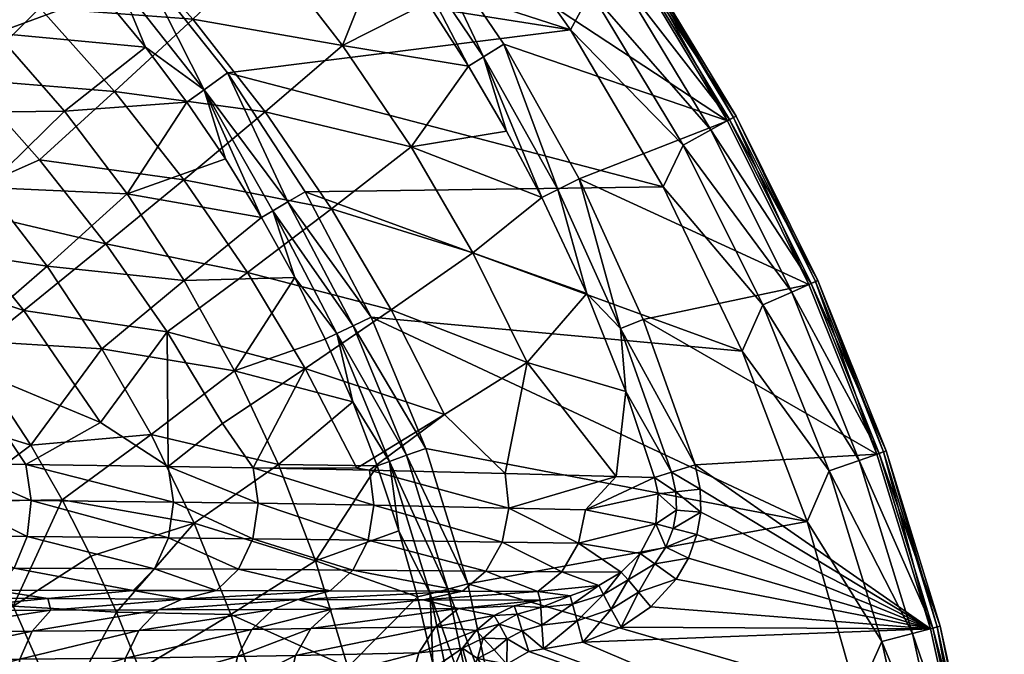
# Model space of a CAD drawing. Header units: millimetres. Extents: x -0.269 to 0.269, y -0.186 to 0.272.
# Tile 47 of 48: x 0.167 to 0.268, y 0.103 to 0.168. Entities that reach past the tile are written whole.
import ezdxf

# ---------------------------------------------------------------- set-up
doc = ezdxf.new("R2010")
doc.units = ezdxf.units.MM
doc.header["$MEASUREMENT"] = 0
doc.layers.add('Standard', color=7, linetype='Continuous')

msp = doc.modelspace()

# ---------------------------------------------------------------- meshes
at = {"layer": 'Standard'}
mesh = msp.add_polyface(dxfattribs=at)
corners = [(0.20705, 0.15542, -0.04199), (0.20004, 0.16581, -0.04224), (0.2129, 0.16369, -0.02737), (0.20872, 0.17018, -0.02735), (0.20427, 0.17647, -0.02733), (0.19236, 0.17571, -0.04242), (0.19956, 0.18258, -0.02731), (0.19212, 0.15901, -0.05734), (0.21652, 0.16593, -0.025), (0.22204, 0.15105, -0.02565), (0.21444, 0.16465, -0.02563), (0.20767, 0.17899, -0.025), (0.20573, 0.17755, -0.02562), (0.19776, 0.19126, -0.025), (0.19596, 0.18967, -0.02561), (0.21679, 0.15704, -0.0274), (0.23056, 0.17465, -0.024), (0.23031, 0.17448, -0.02471), (0.21957, 0.18988, -0.024), (0.21934, 0.1897, -0.02471), (0.22973, 0.1741, -0.025), (0.21878, 0.18926, -0.025), (0.24027, 0.15857, -0.024), (0.24001, 0.15843, -0.02471), (0.23939, 0.15809, -0.025), (0.24027, 0.15857, -0.01), (0.23056, 0.17465, -0.01), (0.21957, 0.18988, -0.01), (0.20285, 0.19996, -0.00076), (0.21471, 0.18606, -0.00076), (0.21727, 0.18807, -0.00293), (0.21897, 0.18941, -0.00617), (0.22992, 0.17423, -0.00617), (0.22812, 0.17303, -0.00293), (0.22541, 0.17124, -0.00076), (0.21256, 0.18261), (0.2396, 0.15821, -0.00617), (0.2377, 0.15716, -0.00293), (0.23486, 0.1556, -0.00076), (0.22335, 0.1674), (0.20051, 0.19685), (0.22423, 0.15216, -0.025), (0.16924, 0.18489)]
mesh.append_faces([[corners[k] for k in face] for face in [(0, 1, 2, 2), (1, 3, 2, 2), (1, 4, 3, 3), (1, 5, 4, 4), (5, 6, 4, 4), (7, 1, 0, 0), (8, 9, 10, 10), (8, 10, 11, 11), (11, 10, 12, 12), (11, 12, 13, 13), (13, 12, 14, 14), (10, 15, 2, 2), (10, 2, 12, 12), (12, 2, 3, 3), (12, 3, 4, 4), (12, 4, 14, 14), (14, 4, 6, 6), (16, 17, 18, 18), (17, 19, 18, 18), (17, 20, 19, 19), (20, 21, 19, 19), (22, 23, 16, 16), (23, 17, 16, 16), (23, 24, 17, 17), (24, 20, 17, 17), (25, 22, 26, 26), (26, 22, 16, 16), (26, 16, 27, 27), (27, 16, 18, 18), (28, 29, 30, 30), (27, 31, 26, 26), (31, 32, 26, 26), (31, 30, 32, 32), (30, 33, 32, 32), (30, 29, 33, 33), (29, 34, 33, 33), (29, 35, 34, 34), (26, 32, 25, 25), (32, 36, 25, 25), (32, 33, 36, 36), (33, 37, 36, 36), (33, 34, 37, 37), (34, 38, 37, 37), (34, 39, 38, 38), (29, 40, 35, 35), (34, 35, 39, 39), (21, 20, 13, 13), (20, 11, 13, 13), (20, 24, 11, 11), (24, 8, 11, 11), (24, 41, 8, 8), (35, 42, 39, 39)]])
mesh = msp.add_polyface(dxfattribs=at)
corners = [(0.15913, 0.19382, -0.05759), (0.16819, 0.18592, -0.05761), (0.15228, 0.18534, -0.07237), (0.16092, 0.17775, -0.0724), (0.17674, 0.17746, -0.05758), (0.16908, 0.16965, -0.07239), (0.18473, 0.16848, -0.05749), (0.17671, 0.16107, -0.07233), (0.19212, 0.15901, -0.05734), (0.19236, 0.17571, -0.04242), (0.18404, 0.18508, -0.04254), (0.19956, 0.18258, -0.02731), (0.1946, 0.18848, -0.0273), (0.18939, 0.19416, -0.02729), (0.20004, 0.16581, -0.04224), (0.17513, 0.19388, -0.0426), (0.16905, 0.15411, -0.08567), (0.16175, 0.16232, -0.08572), (0.15397, 0.17009, -0.08572), (0.14574, 0.17738, -0.08568), (0.19596, 0.18967, -0.02561), (0.16574, 0.18123, -0.00279), (0.16724, 0.1828, -0.00074), (0.16055, 0.18598, -0.00278), (0.15651, 0.19218, -0.00074), (0.16924, 0.18489), (0.1583, 0.19444), (0.17542, 0.17104, -0.00282), (0.17706, 0.17247, -0.00075), (0.17069, 0.17625, -0.0028), (0.17926, 0.17437), (0.18588, 0.16127, -0.00077), (0.17989, 0.16562, -0.00284), (0.18411, 0.16, -0.00287), (0.18826, 0.16299), (0.19444, 0.14979, -0.00035), (0.15515, 0.19048, -0.00278), (0.1716, 0.15907, -0.01925), (0.16461, 0.16707, -0.01925), (0.15707, 0.17456, -0.01926), (0.14902, 0.18152, -0.01926), (0.15691, 0.15889, -0.0354), (0.14969, 0.16606, -0.0354), (0.20051, 0.19685), (0.21256, 0.18261), (0.22335, 0.1674)]
mesh.append_faces([[corners[k] for k in face] for face in [(0, 1, 2, 2), (1, 3, 2, 2), (1, 4, 3, 3), (4, 5, 3, 3), (4, 6, 5, 5), (6, 7, 5, 5), (6, 8, 7, 7), (9, 10, 11, 11), (10, 12, 11, 11), (10, 13, 12, 12), (8, 6, 14, 14), (6, 9, 14, 14), (6, 4, 9, 9), (4, 10, 9, 9), (4, 1, 10, 10), (1, 15, 10, 10), (16, 17, 7, 7), (17, 5, 7, 7), (17, 18, 5, 5), (18, 3, 5, 5), (18, 19, 3, 3), (20, 11, 12, 12), (21, 22, 23, 23), (22, 24, 23, 23), (22, 25, 24, 24), (25, 26, 24, 24), (27, 28, 29, 29), (28, 22, 29, 29), (28, 30, 22, 22), (30, 25, 22, 22), (31, 32, 33, 33), (31, 28, 32, 32), (31, 30, 28, 28), (31, 34, 30, 30), (31, 35, 34, 34), (23, 24, 36, 36), (29, 22, 21, 21), (32, 28, 27, 27), (37, 33, 32, 32), (37, 32, 38, 38), (38, 32, 27, 27), (38, 27, 29, 29), (38, 29, 39, 39), (39, 29, 21, 21), (40, 21, 23, 23), (41, 37, 38, 38), (42, 38, 39, 39), (43, 26, 44, 44), (44, 26, 25, 25), (45, 25, 30, 30), (45, 30, 34, 34)]])
mesh = msp.add_polyface(dxfattribs=at)
corners = [(0.19212, 0.15901, -0.05734), (0.1989, 0.14909, -0.05715), (0.1838, 0.15204, -0.07221), (0.19031, 0.14258, -0.07206), (0.20501, 0.13874, -0.0569), (0.19621, 0.13275, -0.07185), (0.21044, 0.12802, -0.0566), (0.20148, 0.12256, -0.0716), (0.21891, 0.13334, -0.04134), (0.21335, 0.14458, -0.04169), (0.22499, 0.14043, -0.02747), (0.22041, 0.15023, -0.02743), (0.20705, 0.15542, -0.04199), (0.21679, 0.15704, -0.0274), (0.2129, 0.16369, -0.02737), (0.18776, 0.12711, -0.08528), (0.18208, 0.13648, -0.08545), (0.17583, 0.14549, -0.08558), (0.21665, 0.12201, -0.05136), (0.1909, 0.12257, -0.08442), (0.22423, 0.15216, -0.025), (0.22204, 0.15105, -0.02565), (0.21652, 0.16593, -0.025), (0.21444, 0.16465, -0.02563), (0.19825, 0.13576, -0.00302), (0.19946, 0.13633, -0.00141), (0.19514, 0.14206, -0.00298), (0.1929, 0.14889, -0.00137), (0.2011, 0.1371, -0.00036), (0.19444, 0.14979, -0.00035), (0.20296, 0.13798), (0.19619, 0.15082), (0.20484, 0.12323, -0.00147), (0.20107, 0.12933, -0.00307), (0.20656, 0.12386, -0.00038), (0.20853, 0.12457), (0.18588, 0.16127, -0.00077), (0.19174, 0.14821, -0.00293), (0.18806, 0.15419, -0.0029), (0.18411, 0.16, -0.00287), (0.18826, 0.16299), (0.19347, 0.12292, -0.01924), (0.18898, 0.13249, -0.01924), (0.18382, 0.14174, -0.01924), (0.17802, 0.15061, -0.01925), (0.18045, 0.12598, -0.03537), (0.22335, 0.1674), (0.23282, 0.15132), (0.2409, 0.13451)]
mesh.append_faces([[corners[k] for k in face] for face in [(0, 1, 2, 2), (1, 3, 2, 2), (1, 4, 3, 3), (4, 5, 3, 3), (4, 6, 5, 5), (6, 7, 5, 5), (8, 9, 10, 10), (9, 11, 10, 10), (9, 12, 11, 11), (12, 13, 11, 11), (12, 14, 13, 13), (6, 4, 8, 8), (4, 9, 8, 8), (4, 1, 9, 9), (1, 12, 9, 9), (1, 0, 12, 12), (15, 16, 5, 5), (16, 3, 5, 5), (17, 2, 3, 3), (6, 8, 18, 18), (7, 19, 5, 5), (20, 21, 22, 22), (21, 11, 23, 23), (23, 11, 13, 13), (24, 25, 26, 26), (25, 27, 26, 26), (25, 28, 27, 27), (28, 29, 27, 27), (28, 30, 29, 29), (30, 31, 29, 29), (32, 25, 33, 33), (32, 34, 25, 25), (34, 28, 25, 25), (34, 35, 28, 28), (35, 30, 28, 28), (36, 37, 27, 27), (36, 38, 37, 37), (36, 39, 38, 38), (36, 27, 29, 29), (29, 31, 40, 40), (26, 27, 37, 37), (33, 25, 24, 24), (41, 33, 42, 42), (42, 33, 24, 24), (42, 24, 26, 26), (42, 26, 43, 43), (43, 26, 37, 37), (44, 37, 38, 38), (45, 41, 42, 42), (46, 40, 47, 47), (47, 40, 31, 31), (48, 31, 30, 30)]])
mesh = msp.add_polyface(dxfattribs=at)
corners = [(0.22488, 0.11828, -0.03972), (0.22799, 0.1217, -0.03408), (0.23192, 0.12159, -0.02757), (0.21702, 0.11846, -0.05161), (0.21665, 0.12201, -0.05136), (0.21891, 0.13334, -0.04134), (0.22898, 0.13038, -0.02752), (0.22499, 0.14043, -0.02747), (0.23609, 0.12288, -0.025), (0.2366, 0.1204, -0.025), (0.23367, 0.12213, -0.02569), (0.23412, 0.12013, -0.02567), (0.23078, 0.13777, -0.025), (0.22846, 0.13684, -0.02567), (0.22423, 0.15216, -0.025), (0.22204, 0.15105, -0.02565), (0.22041, 0.15023, -0.02743), (0.24864, 0.14176, -0.024), (0.24837, 0.14164, -0.02471), (0.24027, 0.15857, -0.024), (0.24001, 0.15843, -0.02471), (0.24772, 0.14135, -0.025), (0.23939, 0.15809, -0.025), (0.2556, 0.12432, -0.024), (0.25533, 0.12422, -0.02471), (0.25466, 0.12398, -0.025), (0.2556, 0.12432, -0.01), (0.24864, 0.14176, -0.01), (0.24027, 0.15857, -0.01), (0.2396, 0.15821, -0.00617), (0.24794, 0.14145, -0.00617), (0.2377, 0.15716, -0.00293), (0.24596, 0.14056, -0.00293), (0.23486, 0.1556, -0.00076), (0.243, 0.13924, -0.00076), (0.23282, 0.15132), (0.25489, 0.12406, -0.00617), (0.25284, 0.12334, -0.00293), (0.24978, 0.12226, -0.00076), (0.2409, 0.13451), (0.22335, 0.1674), (0.24752, 0.11707), (0.19619, 0.15082), (0.20296, 0.13798)]
mesh.append_faces([[corners[k] for k in face] for face in [(0, 1, 2, 2), (3, 4, 1, 1), (5, 6, 1, 1), (2, 1, 6, 6), (6, 5, 7, 7), (8, 9, 10, 10), (10, 9, 11, 11), (10, 11, 2, 2), (12, 8, 13, 13), (13, 8, 10, 10), (13, 10, 6, 6), (6, 10, 2, 2), (12, 13, 14, 14), (14, 13, 15, 15), (13, 7, 15, 15), (15, 7, 16, 16), (7, 13, 6, 6), (17, 18, 19, 19), (18, 20, 19, 19), (18, 21, 20, 20), (21, 22, 20, 20), (23, 24, 17, 17), (24, 18, 17, 17), (24, 25, 18, 18), (25, 21, 18, 18), (26, 23, 27, 27), (27, 23, 17, 17), (27, 17, 28, 28), (28, 17, 19, 19), (28, 29, 27, 27), (29, 30, 27, 27), (29, 31, 30, 30), (31, 32, 30, 30), (31, 33, 32, 32), (33, 34, 32, 32), (33, 35, 34, 34), (27, 30, 26, 26), (30, 36, 26, 26), (30, 32, 36, 36), (32, 37, 36, 36), (32, 34, 37, 37), (34, 38, 37, 37), (34, 39, 38, 38), (33, 40, 35, 35), (34, 35, 39, 39), (38, 39, 41, 41), (22, 21, 14, 14), (21, 12, 14, 14), (21, 25, 12, 12), (25, 8, 12, 12), (35, 42, 39, 39), (39, 43, 41, 41)]])
mesh = msp.add_polyface(dxfattribs=at)
corners = [(0.19212, 0.15901, -0.05734), (0.1838, 0.15204, -0.07221), (0.17671, 0.16107, -0.07233), (0.18776, 0.12711, -0.08528), (0.1822, 0.12273, -0.09407), (0.18208, 0.13648, -0.08545), (0.17527, 0.12721, -0.09862), (0.16765, 0.12293, -0.10868), (0.15956, 0.12301, -0.116), (0.1607, 0.1333, -0.10864), (0.15356, 0.12763, -0.11836), (0.14557, 0.13756, -0.11843), (0.15233, 0.1437, -0.10871), (0.13686, 0.1469, -0.11845), (0.14319, 0.15346, -0.10873), (0.14578, 0.12309, -0.12716), (0.13873, 0.13137, -0.12747), (0.17583, 0.14549, -0.08558), (0.19031, 0.14258, -0.07206), (0.16905, 0.15411, -0.08567), (0.15871, 0.14954, -0.09886), (0.16743, 0.13869, -0.09877), (0.14916, 0.15969, -0.09888), (0.13333, 0.16252, -0.10869), (0.13045, 0.14028, -0.1275), (0.16175, 0.16232, -0.08572), (0.18382, 0.14174, -0.01924), (0.19174, 0.14821, -0.00293), (0.17802, 0.15061, -0.01925), (0.18806, 0.15419, -0.0029), (0.18411, 0.16, -0.00287), (0.1716, 0.15907, -0.01925), (0.18045, 0.12598, -0.03537), (0.18898, 0.13249, -0.01924), (0.17543, 0.13476, -0.03538), (0.16982, 0.1432, -0.03538), (0.16363, 0.15125, -0.03539), (0.15691, 0.15889, -0.0354), (0.16817, 0.12491, -0.05121), (0.1611, 0.13563, -0.05123), (0.1531, 0.14573, -0.05125), (0.14423, 0.15513, -0.05126), (0.13749, 0.14799, -0.06389), (0.14597, 0.139, -0.06387), (0.15365, 0.12936, -0.06384), (0.14587, 0.12294, -0.07614), (0.13854, 0.13211, -0.07617), (0.14969, 0.16606, -0.0354)]
mesh.append_faces([[corners[k] for k in face] for face in [(0, 1, 2, 2), (3, 4, 5, 5), (4, 6, 5, 5), (7, 8, 9, 9), (8, 10, 9, 9), (10, 11, 9, 9), (11, 12, 9, 9), (11, 13, 12, 12), (13, 14, 12, 12), (10, 15, 11, 11), (15, 16, 11, 11), (5, 17, 18, 18), (17, 19, 1, 1), (19, 2, 1, 1), (19, 17, 20, 20), (17, 21, 20, 20), (17, 5, 21, 21), (9, 12, 21, 21), (12, 20, 21, 21), (12, 14, 20, 20), (14, 22, 20, 20), (14, 23, 22, 22), (16, 24, 11, 11), (9, 21, 6, 6), (21, 5, 6, 6), (20, 25, 19, 19), (20, 22, 25, 25), (26, 27, 28, 28), (28, 29, 30, 30), (28, 30, 31, 31), (32, 33, 34, 34), (34, 33, 26, 26), (34, 26, 35, 35), (35, 26, 28, 28), (35, 28, 36, 36), (36, 28, 31, 31), (36, 31, 37, 37), (38, 32, 34, 34), (38, 34, 39, 39), (36, 40, 35, 35), (35, 40, 39, 39), (35, 39, 34, 34), (41, 42, 40, 40), (40, 42, 43, 43), (40, 43, 39, 39), (39, 43, 44, 44), (39, 44, 38, 38), (45, 44, 46, 46), (46, 44, 43, 43), (40, 36, 37, 37), (40, 37, 41, 41), (37, 47, 41, 41)]])
mesh = msp.add_polyface(dxfattribs=at)
corners = [(0.20827, 0.10907, -0.04869), (0.21229, 0.10995, -0.04835), (0.22001, 0.10992, -0.03662), (0.19546, 0.10911, -0.06651), (0.19876, 0.10998, -0.06692), (0.18363, 0.10915, -0.08121), (0.18714, 0.11001, -0.08118), (0.1909, 0.12257, -0.08442), (0.1914, 0.11895, -0.08486), (0.1822, 0.12273, -0.09407), (0.19087, 0.11532, -0.0844), (0.18273, 0.11908, -0.09456), (0.18938, 0.1122, -0.08312), (0.18224, 0.11542, -0.09411), (0.20278, 0.12233, -0.07006), (0.20323, 0.11874, -0.07041), (0.20264, 0.11518, -0.06995), (0.20108, 0.11212, -0.06873), (0.21665, 0.12201, -0.05136), (0.21702, 0.11846, -0.05161), (0.21634, 0.11498, -0.05114), (0.21469, 0.11202, -0.05001), (0.22488, 0.11828, -0.03972), (0.22415, 0.11486, -0.03925), (0.22245, 0.11195, -0.03818), (0.21044, 0.12802, -0.0566), (0.20148, 0.12256, -0.0716), (0.21891, 0.13334, -0.04134), (0.22799, 0.1217, -0.03408), (0.18776, 0.12711, -0.08528), (0.19621, 0.13275, -0.07185), (0.20358, 0.12278, -0.00312), (0.20484, 0.12323, -0.00147), (0.20107, 0.12933, -0.00307), (0.20769, 0.10937, -0.00324), (0.20898, 0.1097, -0.00152), (0.20579, 0.11612, -0.00318), (0.21078, 0.11017, -0.00039), (0.20656, 0.12386, -0.00038), (0.21284, 0.11071), (0.20853, 0.12457), (0.19727, 0.11307, -0.01923), (0.19347, 0.12292, -0.01924), (0.1886, 0.10756, -0.03535), (0.18485, 0.1169, -0.03536), (0.18045, 0.12598, -0.03537), (0.24752, 0.11707), (0.20296, 0.13798)]
mesh.append_faces([[corners[k] for k in face] for face in [(0, 1, 2, 2), (3, 4, 1, 1), (5, 6, 4, 4), (7, 8, 9, 9), (8, 10, 11, 11), (10, 12, 13, 13), (14, 15, 7, 7), (15, 8, 7, 7), (15, 16, 8, 8), (16, 10, 8, 8), (16, 17, 10, 10), (17, 12, 10, 10), (17, 4, 12, 12), (4, 6, 12, 12), (18, 19, 14, 14), (19, 15, 14, 14), (19, 20, 15, 15), (20, 16, 15, 15), (20, 21, 16, 16), (21, 17, 16, 16), (21, 1, 17, 17), (1, 4, 17, 17), (22, 23, 19, 19), (23, 20, 19, 19), (23, 24, 20, 20), (24, 21, 20, 20), (24, 2, 21, 21), (2, 1, 21, 21), (25, 14, 26, 26), (27, 28, 18, 18), (25, 18, 14, 14), (26, 14, 7, 7), (29, 7, 9, 9), (29, 30, 7, 7), (31, 32, 33, 33), (34, 35, 36, 36), (35, 32, 36, 36), (35, 37, 32, 32), (37, 38, 32, 32), (37, 39, 38, 38), (39, 40, 38, 38), (36, 32, 31, 31), (41, 34, 36, 36), (41, 36, 31, 31), (41, 31, 42, 42), (42, 31, 33, 33), (43, 41, 44, 44), (44, 41, 42, 42), (44, 42, 45, 45), (46, 47, 40, 40), (46, 40, 39, 39)]])
mesh = msp.add_polyface(dxfattribs=at)
corners = [(0.1463, 0.1194, -0.12785), (0.14596, 0.11565, -0.1274), (0.13446, 0.11942, -0.1362), (0.18363, 0.10915, -0.08121), (0.17863, 0.11002, -0.09076), (0.18714, 0.11001, -0.08118), (0.15956, 0.12301, -0.116), (0.16011, 0.11932, -0.11662), (0.14578, 0.12309, -0.12716), (0.15972, 0.11559, -0.11618), (0.15845, 0.11235, -0.11472), (0.1448, 0.11238, -0.12586), (0.15648, 0.11005, -0.11246), (0.14299, 0.11007, -0.12346), (0.14179, 0.10926, -0.12157), (0.16765, 0.12293, -0.10868), (0.1682, 0.11925, -0.10926), (0.16778, 0.11554, -0.10882), (0.16645, 0.11232, -0.10741), (0.16439, 0.11005, -0.10524), (0.15606, 0.10924, -0.10975), (0.1822, 0.12273, -0.09407), (0.18273, 0.11908, -0.09456), (0.18224, 0.11542, -0.09411), (0.18081, 0.11225, -0.09278), (0.1699, 0.1092, -0.09639), (0.1914, 0.11895, -0.08486), (0.19087, 0.11532, -0.0844), (0.18938, 0.1122, -0.08312), (0.17527, 0.12721, -0.09862), (0.1607, 0.1333, -0.10864), (0.15356, 0.12763, -0.11836), (0.17692, 0.1078, -0.05119), (0.1886, 0.10756, -0.03535), (0.18485, 0.1169, -0.03536), (0.1743, 0.11354, -0.05119), (0.17136, 0.11929, -0.0512), (0.18045, 0.12598, -0.03537), (0.16817, 0.12491, -0.05121), (0.15365, 0.12936, -0.06384), (0.16046, 0.11914, -0.06382), (0.16634, 0.10843, -0.06379), (0.15239, 0.11324, -0.07611), (0.14587, 0.12294, -0.07614), (0.13854, 0.13211, -0.07617), (0.13269, 0.12675, -0.08523), (0.13973, 0.11795, -0.08519), (0.14601, 0.10866, -0.08515)]
mesh.append_faces([[corners[k] for k in face] for face in [(0, 1, 2, 2), (3, 4, 5, 5), (6, 7, 8, 8), (7, 0, 8, 8), (7, 9, 0, 0), (9, 1, 0, 0), (9, 10, 1, 1), (10, 11, 1, 1), (10, 12, 11, 11), (12, 13, 11, 11), (12, 14, 13, 13), (15, 16, 6, 6), (16, 7, 6, 6), (16, 17, 7, 7), (17, 9, 7, 7), (17, 18, 9, 9), (18, 10, 9, 9), (18, 19, 10, 10), (19, 12, 10, 10), (19, 20, 12, 12), (21, 22, 15, 15), (22, 16, 15, 15), (22, 23, 16, 16), (23, 17, 16, 16), (23, 24, 17, 17), (24, 18, 17, 17), (24, 4, 18, 18), (4, 19, 18, 18), (4, 25, 19, 19), (26, 22, 21, 21), (27, 23, 22, 22), (28, 24, 23, 23), (28, 5, 24, 24), (5, 4, 24, 24), (21, 15, 29, 29), (15, 30, 29, 29), (6, 8, 31, 31), (32, 33, 34, 34), (32, 34, 35, 35), (35, 34, 36, 36), (36, 34, 37, 37), (36, 37, 38, 38), (38, 39, 40, 40), (38, 40, 36, 36), (36, 40, 41, 41), (36, 41, 35, 35), (42, 41, 40, 40), (42, 40, 43, 43), (43, 40, 39, 39), (44, 45, 43, 43), (43, 46, 42, 42), (42, 46, 47, 47)]])
mesh = msp.add_polyface(dxfattribs=at)
corners = [(0.2323, 0.11993, -0.0275), (0.22488, 0.11828, -0.03972), (0.23192, 0.12159, -0.02757), (0.21702, 0.11846, -0.05161), (0.22799, 0.1217, -0.03408), (0.23046, 0.1138, -0.02784), (0.22852, 0.11191, -0.02821), (0.22415, 0.11486, -0.03925), (0.22245, 0.11195, -0.03818), (0.22622, 0.11052, -0.02864), (0.22001, 0.10992, -0.03662), (0.22329, 0.10949, -0.0292), (0.23205, 0.11683, -0.02754), (0.2366, 0.1204, -0.025), (0.23665, 0.11805, -0.025), (0.23412, 0.12013, -0.02567), (0.23416, 0.11824, -0.02567), (0.2267, 0.10963, -0.02675), (0.22353, 0.10862, -0.02705), (0.23029, 0.10985, -0.0254), (0.22751, 0.10812, -0.02546), (0.22922, 0.1111, -0.02653), (0.23383, 0.11638, -0.02568), (0.23627, 0.11575, -0.025), (0.23307, 0.11445, -0.02572), (0.2354, 0.11335, -0.025), (0.23197, 0.11274, -0.02577), (0.23415, 0.1112, -0.025), (0.23156, 0.10837, -0.025), (0.26113, 0.10637, -0.024), (0.26084, 0.10629, -0.02471), (0.2556, 0.12432, -0.024), (0.25533, 0.12422, -0.02471), (0.26016, 0.10611, -0.025), (0.25466, 0.12398, -0.025), (0.26113, 0.10637, -0.01), (0.2556, 0.12432, -0.01), (0.25489, 0.12406, -0.00617), (0.26039, 0.10617, -0.00617), (0.25284, 0.12334, -0.00293), (0.25829, 0.10562, -0.00293), (0.24978, 0.12226, -0.00076), (0.24752, 0.11707), (0.25516, 0.10479, -0.00076), (0.23609, 0.12288, -0.025)]
mesh.append_faces([[corners[k] for k in face] for face in [(0, 1, 2, 2), (1, 3, 4, 4), (5, 6, 7, 7), (6, 8, 7, 7), (6, 9, 8, 8), (9, 10, 8, 8), (9, 11, 10, 10), (0, 12, 1, 1), (12, 7, 1, 1), (12, 5, 7, 7), (13, 14, 15, 15), (15, 14, 16, 16), (15, 16, 0, 0), (0, 16, 12, 12), (2, 15, 0, 0), (17, 18, 9, 9), (19, 20, 21, 21), (21, 17, 6, 6), (6, 17, 9, 9), (16, 14, 22, 22), (22, 14, 23, 23), (22, 23, 24, 24), (24, 23, 25, 25), (24, 25, 26, 26), (26, 25, 27, 27), (26, 27, 19, 19), (12, 22, 24, 24), (12, 24, 5, 5), (27, 28, 19, 19), (19, 21, 26, 26), (5, 26, 21, 21), (5, 21, 6, 6), (5, 24, 26, 26), (12, 16, 22, 22), (29, 30, 31, 31), (30, 32, 31, 31), (30, 33, 32, 32), (33, 34, 32, 32), (35, 29, 36, 36), (36, 29, 31, 31), (36, 37, 35, 35), (37, 38, 35, 35), (37, 39, 38, 38), (39, 40, 38, 38), (39, 41, 40, 40), (41, 42, 43, 43), (33, 44, 34, 34), (33, 13, 44, 44), (33, 14, 13, 13), (33, 23, 14, 14), (33, 25, 23, 23), (33, 27, 25, 25)]])
mesh = msp.add_polyface(dxfattribs=at)
corners = [(0.22024, 0.10903, -0.0298), (0.22001, 0.10992, -0.03662), (0.22329, 0.10949, -0.0292), (0.21839, 0.10591, -0.02553), (0.22041, 0.10648, -0.02564), (0.22057, 0.10404, -0.025), (0.21787, 0.1076, -0.02702), (0.22029, 0.1083, -0.02738), (0.22461, 0.10473, -0.025), (0.22401, 0.10691, -0.02554), (0.22353, 0.10862, -0.02705), (0.2285, 0.10628, -0.025), (0.22751, 0.10812, -0.02546), (0.2267, 0.10963, -0.02675), (0.22622, 0.11052, -0.02864), (0.23156, 0.10837, -0.025), (0.23029, 0.10985, -0.0254), (0.22922, 0.1111, -0.02653), (0.26516, 0.08802, -0.024), (0.26487, 0.08797, -0.02471), (0.26113, 0.10637, -0.024), (0.26084, 0.10629, -0.02471), (0.26418, 0.08785, -0.025), (0.26016, 0.10611, -0.025), (0.2674, 0.06939, -0.02471), (0.2667, 0.06932, -0.025), (0.26769, 0.06941, -0.01), (0.26769, 0.06941, -0.024), (0.26516, 0.08802, -0.01), (0.26113, 0.10637, -0.01), (0.24978, 0.12226, -0.00076), (0.25516, 0.10479, -0.00076), (0.25829, 0.10562, -0.00293), (0.26039, 0.10617, -0.00617), (0.26441, 0.08789, -0.00617), (0.26228, 0.08751, -0.00293), (0.25909, 0.08694, -0.00076), (0.25264, 0.09913), (0.24752, 0.11707), (0.25622, 0.08082), (0.23415, 0.1112, -0.025), (0.21906, 0.10377, -0.025), (0.21683, 0.1025, -0.025), (0.21549, 0.1005, -0.025), (0.21535, 0.09814, -0.025), (0.21793, 0.08263, -0.025), (0.219, 0.06694, -0.025), (0.21284, 0.11071), (0.21587, 0.09652), (0.21758, 0.08211)]
mesh.append_faces([[corners[k] for k in face] for face in [(0, 1, 2, 2), (3, 4, 5, 5), (6, 7, 4, 4), (8, 5, 9, 9), (9, 5, 4, 4), (9, 4, 10, 10), (10, 4, 7, 7), (10, 7, 2, 2), (2, 7, 0, 0), (11, 8, 12, 12), (12, 8, 9, 9), (12, 9, 13, 13), (13, 9, 10, 10), (14, 10, 2, 2), (15, 11, 16, 16), (16, 11, 12, 12), (17, 12, 13, 13), (18, 19, 20, 20), (19, 21, 20, 20), (19, 22, 21, 21), (22, 23, 21, 21), (24, 19, 18, 18), (25, 22, 19, 19), (26, 27, 28, 28), (28, 27, 18, 18), (28, 18, 29, 29), (29, 18, 20, 20), (30, 31, 32, 32), (29, 33, 28, 28), (33, 34, 28, 28), (33, 32, 34, 34), (32, 35, 34, 34), (32, 31, 35, 35), (31, 36, 35, 35), (31, 37, 36, 36), (31, 38, 37, 37), (36, 37, 39, 39), (23, 15, 40, 40), (23, 11, 15, 15), (23, 8, 11, 11), (23, 22, 8, 8), (22, 5, 8, 8), (22, 41, 5, 5), (22, 42, 41, 41), (22, 43, 42, 42), (22, 44, 43, 43), (22, 45, 44, 44), (22, 46, 45, 45), (38, 47, 37, 37), (37, 47, 48, 48), (37, 48, 39, 39), (39, 48, 49, 49)]])
mesh = msp.add_polyface(dxfattribs=at)
corners = [(0.1699, 0.1092, -0.09639), (0.18363, 0.10915, -0.08121), (0.17019, 0.108, -0.09156), (0.1812, 0.10803, -0.07921), (0.1683, 0.10586, -0.08984), (0.17919, 0.10594, -0.07756), (0.16704, 0.10299, -0.08869), (0.17782, 0.10311, -0.07644), (0.16654, 0.09972, -0.08825), (0.17724, 0.09985, -0.07598), (0.17752, 0.09654, -0.07623), (0.15731, 0.10798, -0.10442), (0.15557, 0.10579, -0.1026), (0.15443, 0.10289, -0.1014), (0.15401, 0.0996, -0.10097), (0.16438, 0.09638, -0.09124), (0.14806, 0.10797, -0.11261), (0.14644, 0.10576, -0.11071), (0.14538, 0.10284, -0.10947), (0.14501, 0.09955, -0.10904), (0.15192, 0.09629, -0.10362), (0.13294, 0.10574, -0.12117), (0.13201, 0.10281, -0.11986), (0.13168, 0.09952, -0.11941), (0.14071, 0.09624, -0.11329), (0.15606, 0.10924, -0.10975), (0.14179, 0.10926, -0.12157), (0.13438, 0.10797, -0.12319), (0.17147, 0.09599, -0.08361), (0.1645, 0.09225, -0.09295), (0.13769, 0.08968, -0.11838), (0.1452, 0.09425, -0.11047), (0.15648, 0.11005, -0.11246), (0.16439, 0.11005, -0.10524), (0.1743, 0.11354, -0.05119), (0.16634, 0.10843, -0.06379), (0.17692, 0.1078, -0.05119), (0.17126, 0.0973, -0.06377), (0.16282, 0.09255, -0.07604), (0.15806, 0.10309, -0.07607), (0.15239, 0.11324, -0.07611), (0.14601, 0.10866, -0.08515), (0.15149, 0.09893, -0.08511), (0.14465, 0.09466, -0.09383), (0.15612, 0.08885, -0.08507), (0.13937, 0.10394, -0.09388), (0.13334, 0.11282, -0.09393), (0.13278, 0.0993, -0.10183)]
mesh.append_faces([[corners[k] for k in face] for face in [(0, 1, 2, 2), (2, 3, 4, 4), (4, 5, 6, 6), (6, 5, 7, 7), (6, 7, 8, 8), (8, 7, 9, 9), (8, 9, 10, 10), (11, 2, 12, 12), (12, 2, 4, 4), (12, 4, 13, 13), (13, 4, 6, 6), (13, 6, 14, 14), (14, 6, 8, 8), (14, 8, 15, 15), (16, 11, 17, 17), (17, 11, 12, 12), (17, 12, 18, 18), (18, 12, 13, 13), (18, 13, 19, 19), (19, 13, 14, 14), (19, 14, 20, 20), (21, 16, 17, 17), (22, 17, 18, 18), (23, 18, 19, 19), (23, 19, 24, 24), (15, 8, 10, 10), (20, 14, 15, 15), (11, 25, 0, 0), (11, 0, 2, 2), (24, 19, 20, 20), (16, 26, 25, 25), (16, 25, 11, 11), (27, 26, 16, 16), (15, 28, 29, 29), (30, 24, 31, 31), (15, 10, 28, 28), (24, 20, 31, 31), (25, 26, 32, 32), (0, 25, 33, 33), (34, 35, 36, 36), (36, 35, 37, 37), (38, 37, 39, 39), (39, 37, 35, 35), (39, 35, 40, 40), (40, 41, 39, 39), (39, 41, 42, 42), (39, 42, 38, 38), (43, 44, 42, 42), (43, 42, 45, 45), (45, 42, 41, 41), (45, 41, 46, 46), (47, 43, 45, 45)]])
mesh = msp.add_polyface(dxfattribs=at)
corners = [(0.2111, 0.09722, -0.02754), (0.20103, 0.09697, -0.04401), (0.21094, 0.0996, -0.0275), (0.20698, 0.10045, -0.0343), (0.21135, 0.10193, -0.0276), (0.18883, 0.09672, -0.06167), (0.1945, 0.10016, -0.05333), (0.18861, 0.10004, -0.06149), (0.19522, 0.10337, -0.05382), (0.18928, 0.10327, -0.06197), (0.19678, 0.10612, -0.05489), (0.19077, 0.10605, -0.06305), (0.19898, 0.1081, -0.05642), (0.19291, 0.10808, -0.06463), (0.19546, 0.10911, -0.06651), (0.17019, 0.108, -0.09156), (0.18363, 0.10915, -0.08121), (0.1812, 0.10803, -0.07921), (0.1683, 0.10586, -0.08984), (0.17919, 0.10594, -0.07756), (0.20954, 0.1063, -0.03584), (0.21369, 0.10594, -0.02818), (0.20784, 0.10363, -0.03481), (0.21231, 0.10412, -0.02784), (0.2119, 0.10818, -0.03727), (0.17782, 0.10311, -0.07644), (0.17724, 0.09985, -0.07598), (0.20827, 0.10907, -0.04869), (0.21229, 0.10995, -0.04835), (0.19876, 0.10998, -0.06692), (0.1699, 0.1092, -0.09639), (0.17863, 0.11002, -0.09076), (0.21055, 0.09564, -0.00338), (0.21185, 0.09586, -0.00159), (0.20927, 0.10254, -0.00331), (0.20898, 0.1097, -0.00152), (0.21371, 0.09616, -0.00041), (0.21078, 0.11017, -0.00039), (0.20769, 0.10937, -0.00324), (0.20057, 0.10219, -0.01923), (0.19727, 0.11307, -0.01923), (0.1919, 0.09726, -0.03534), (0.1886, 0.10756, -0.03535), (0.18256, 0.09224, -0.05116), (0.17928, 0.10195, -0.05118), (0.17692, 0.1078, -0.05119), (0.17126, 0.0973, -0.06377)]
mesh.append_faces([[corners[k] for k in face] for face in [(0, 1, 2, 2), (2, 1, 3, 3), (2, 3, 4, 4), (1, 5, 6, 6), (6, 5, 7, 7), (6, 7, 8, 8), (8, 7, 9, 9), (8, 9, 10, 10), (10, 9, 11, 11), (10, 11, 12, 12), (12, 11, 13, 13), (12, 13, 14, 14), (15, 16, 17, 17), (18, 17, 19, 19), (20, 21, 22, 22), (22, 23, 3, 3), (3, 23, 4, 4), (12, 24, 10, 10), (10, 24, 20, 20), (10, 20, 8, 8), (8, 20, 22, 22), (8, 22, 6, 6), (6, 22, 3, 3), (6, 3, 1, 1), (16, 14, 17, 17), (17, 14, 13, 13), (17, 13, 19, 19), (19, 13, 11, 11), (19, 11, 25, 25), (25, 11, 9, 9), (25, 9, 26, 26), (26, 9, 7, 7), (12, 14, 27, 27), (12, 27, 24, 24), (27, 14, 28, 28), (14, 16, 29, 29), (16, 30, 31, 31), (32, 33, 34, 34), (33, 35, 34, 34), (33, 36, 35, 35), (36, 37, 35, 35), (34, 35, 38, 38), (39, 32, 34, 34), (39, 34, 38, 38), (39, 38, 40, 40), (41, 39, 42, 42), (42, 39, 40, 40), (43, 41, 44, 44), (44, 41, 42, 42), (44, 42, 45, 45), (45, 46, 44, 44), (46, 43, 44, 44)]])
mesh = msp.add_polyface(dxfattribs=at)
corners = [(0.20827, 0.10907, -0.04869), (0.22024, 0.10903, -0.0298), (0.2119, 0.10818, -0.03727), (0.21759, 0.10847, -0.02915), (0.21553, 0.10746, -0.02864), (0.20954, 0.1063, -0.03584), (0.21369, 0.10594, -0.02818), (0.20784, 0.10363, -0.03481), (0.21231, 0.10412, -0.02784), (0.22001, 0.10992, -0.03662), (0.21683, 0.1025, -0.025), (0.21686, 0.10508, -0.02546), (0.21906, 0.10377, -0.025), (0.21839, 0.10591, -0.02553), (0.21603, 0.10657, -0.02675), (0.21787, 0.1076, -0.02702), (0.21549, 0.1005, -0.025), (0.21384, 0.10308, -0.02577), (0.21552, 0.10394, -0.02539), (0.21442, 0.10515, -0.02651), (0.2111, 0.09722, -0.02754), (0.21094, 0.0996, -0.0275), (0.21289, 0.09761, -0.02568), (0.21276, 0.09948, -0.02567), (0.21135, 0.10193, -0.0276), (0.21308, 0.10133, -0.0257), (0.22057, 0.10404, -0.025), (0.22041, 0.10648, -0.02564), (0.22029, 0.1083, -0.02738), (0.21535, 0.09814, -0.025), (0.21793, 0.08263, -0.025), (0.21538, 0.08233, -0.02571), (0.21257, 0.0893, -0.02759), (0.21358, 0.08185, -0.02765), (0.21424, 0.07436, -0.0277), (0.21371, 0.09616, -0.00041), (0.21587, 0.09652), (0.21078, 0.11017, -0.00039), (0.21284, 0.11071), (0.21213, 0.08172, -0.00352), (0.21344, 0.08181, -0.00166), (0.2115, 0.0887, -0.00345), (0.21185, 0.09586, -0.00159), (0.21535, 0.08195, -0.00043), (0.21758, 0.08211), (0.21243, 0.07472, -0.0036)]
mesh.append_faces([[corners[k] for k in face] for face in [(0, 1, 2, 2), (2, 1, 3, 3), (2, 3, 4, 4), (2, 4, 5, 5), (5, 4, 6, 6), (7, 6, 8, 8), (1, 0, 9, 9), (10, 11, 12, 12), (11, 13, 12, 12), (11, 14, 13, 13), (14, 15, 13, 13), (14, 4, 15, 15), (4, 3, 15, 15), (16, 17, 10, 10), (17, 18, 10, 10), (17, 19, 18, 18), (20, 21, 22, 22), (21, 23, 22, 22), (21, 24, 23, 23), (24, 25, 23, 23), (24, 8, 25, 25), (8, 17, 25, 25), (8, 19, 17, 17), (12, 13, 26, 26), (13, 15, 27, 27), (15, 3, 28, 28), (3, 1, 28, 28), (4, 14, 6, 6), (14, 19, 6, 6), (14, 11, 19, 19), (11, 18, 19, 19), (11, 10, 18, 18), (29, 23, 16, 16), (29, 22, 23, 23), (23, 25, 16, 16), (8, 6, 19, 19), (16, 25, 17, 17), (29, 30, 22, 22), (22, 30, 31, 31), (22, 31, 32, 32), (32, 31, 33, 33), (20, 22, 32, 32), (31, 34, 33, 33), (35, 36, 37, 37), (36, 38, 37, 37), (39, 40, 41, 41), (40, 42, 41, 41), (40, 43, 42, 42), (43, 35, 42, 42), (43, 44, 35, 35), (44, 36, 35, 35), (45, 40, 39, 39)]])

doc.saveas('drawing.dxf')
